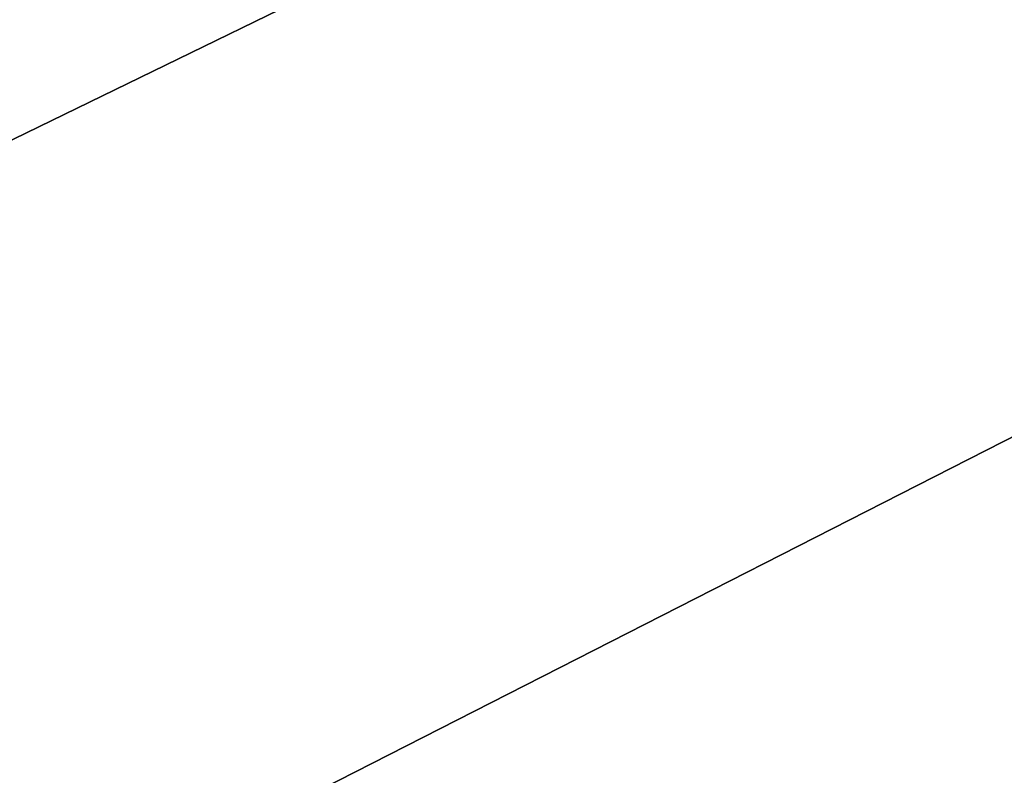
# Model space of a CAD drawing. Extents: x -250 to 250, y -697 to 625.
# Tile 150 of 256: x -3.941 to -3.047, y -509.999 to -509.313. Entities that reach past the tile are written whole.
import ezdxf

# ---------------------------------------------------------------- set-up
doc = ezdxf.new("R2010")
doc.units = 0
doc.header["$LTSCALE"] = 25.405557
for name, color, linetype in [('2135', 7, 'CONTINUOUS'), ('2136', 7, 'CONTINUOUS'), ('2137', 7, 'CONTINUOUS'), ('2155', 7, 'CONTINUOUS'), ('271', 7, 'CONTINUOUS'), ('3010', 7, 'CONTINUOUS'), ('3019', 7, 'CONTINUOUS')]:
    doc.layers.add(name, color=color, linetype=linetype)

msp = doc.modelspace()

# ---------------------------------------------------------------- linework, layer by layer
at = {"layer": '2135', "color": 7, "linetype": 'CONTINUOUS'}
for points in [[(0, -506.6, 68.65), (-7.82212, -510.03526, 68.65), (0, -508.14168, 68.65), (0, -506.6, 68.65)], [(0, -508.14168, 68.65), (-7.82212, -510.03526, 68.65), (-7.89246, -512.16583, 68.65), (0, -508.14168, 68.65)]]:
    msp.add_3dface(points, dxfattribs=at)
at = {"layer": '2136', "color": 7, "linetype": 'CONTINUOUS'}
msp.add_3dface([(-7.80117, -511.29853, 15.65), (0, -507.5, 15.65), (0, -510.4, 15.65), (-7.80117, -511.29853, 15.65)], dxfattribs=at)
at = {"layer": '2137', "color": 7, "linetype": 'CONTINUOUS'}
msp.add_3dface([(-7.89143, -509.96297, 68.55), (0, -506.5, 68.55), (-5.14908, -507.90126, 51.65), (-7.89143, -509.96297, 68.55)], dxfattribs=at)
at = {"layer": '2155', "color": 7, "linetype": 'CONTINUOUS'}
for points in [[(-7.80117, -511.29853, 15.65), (-4.96325, -507.79874, 16.65), (0, -506.5, 16.65), (-7.80117, -511.29853, 15.65)], [(-7.80117, -511.29853, 15.65), (0, -506.5, 16.65), (0, -506.79289, 15.94289), (-7.80117, -511.29853, 15.65)], [(0, -507.5, 15.65), (-7.80117, -511.29853, 15.65), (0, -506.79289, 15.94289), (0, -507.5, 15.65)]]:
    msp.add_3dface(points, dxfattribs=at)
at = {"layer": '271', "color": 7, "linetype": 'CONTINUOUS'}
for points in [[(210, -506, -11), (210, -512.46564, -8.89919), (-210, -506, -11), (210, -506, -11)], [(-210, -506, -11), (210, -512.46564, -8.89919), (-210, -512.46564, -8.89919), (-210, -506, -11)], [(210, -512.46564, 8.89919), (210, -506, 11), (-210, -512.46564, 8.89919), (210, -512.46564, 8.89919)], [(210, -506, 11), (-210, -506, 11), (-210, -512.46564, 8.89919), (210, -506, 11)]]:
    msp.add_3dface(points, dxfattribs=at)
at = {"layer": '3010', "color": 7, "linetype": 'CONTINUOUS'}
for points in [[(0, -506.5, 68.55), (-7.89143, -509.96297, 68.55), (0, -506.52929, 68.62071), (0, -506.5, 68.55)], [(-7.89143, -509.96297, 68.55), (0, -506.6, 68.65), (0, -506.52929, 68.62071), (-7.89143, -509.96297, 68.55)], [(-7.82212, -510.03526, 68.65), (0, -506.6, 68.65), (-7.89143, -509.96297, 68.55), (-7.82212, -510.03526, 68.65)]]:
    msp.add_3dface(points, dxfattribs=at)
at = {"layer": '3019', "color": 7, "linetype": 'CONTINUOUS'}
for points in [[(0, -508.14168, 68.65), (-7.89246, -512.16583, 68.65), (0, -509.36642, 68.62499), (0, -508.14168, 68.65)], [(-7.89246, -512.16583, 68.65), (0, -510.58912, 68.55), (0, -509.36642, 68.62499), (-7.89246, -512.16583, 68.65)]]:
    msp.add_3dface(points, dxfattribs=at)

doc.saveas('drawing.dxf')
